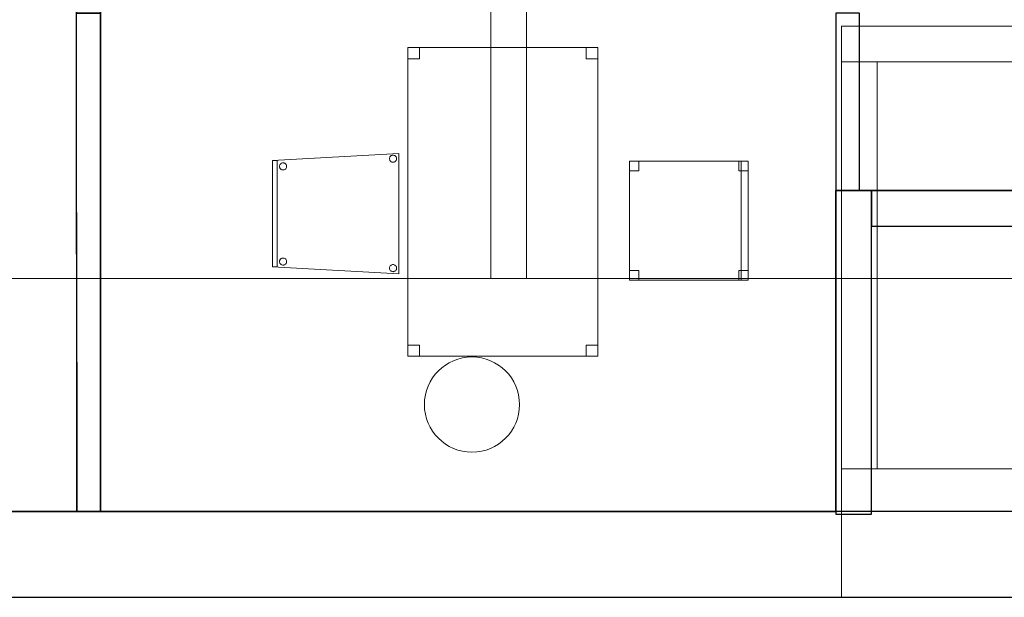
# Model space of a CAD drawing. Header units: metres. Extents: x 391.1 to 430.4, y 12.7 to 29.8.
# Tile 184 of 208: x 414.2 to 418.4, y 12.8 to 15.3. Entities that reach past the tile are written whole.
import ezdxf

# ---------------------------------------------------------------- set-up
doc = ezdxf.new("R2010")
doc.units = ezdxf.units.M
doc.layers.add('01_SUELOS', color=7, linetype='Continuous', lineweight=25, true_color=0x007f00)
for name, color, linetype, lineweight in [('02_MOBILIARIO', 7, 'Continuous', 18), ('A-COLS-____-MCUT', 7, 'Continuous', 18), ('A-COLS-____-OTLN', 7, 'Continuous', 18), ('A-DETL-____-MBND', 7, 'Continuous', 18), ('A-WALL-____-MCUT', 7, 'Continuous', 25), ('A-WALL-____-OTLN', 7, 'Continuous', 25)]:
    doc.layers.add(name, color=color, linetype=linetype, lineweight=lineweight)

# ---------------------------------------------------------------- blocks, each defined once
blk = doc.blocks.new('Family - Mur PS-1-153352-02_SAN_P0')
at = {"layer": 'A-DETL-____-MBND', "color": 253, "true_color": 0xaaaaaa}
for p, q in [((16.935, 1.34), (0, 1.34)), ((0, 1.34), (16.935, 1.34)), ((16.935, 0), (16.935, 1.34)), ((16.935, 1.34), (16.935, 0)), ((0, 0), (16.935, 0)), ((16.935, 0), (0, 0)), ((0, 0), (16.935, 0))]:
    blk.add_line(p, q, dxfattribs=at)
blk = doc.blocks.new('Family - Forjat PS-1-153468-02_SAN_P0')
at = {"layer": 'A-DETL-____-MBND', "color": 253, "true_color": 0xaaaaaa}
for p, q in [((0, 0.8), (17.975, 0.8)), ((17.975, 0.8), (0, 0.8))]:
    blk.add_line(p, q, dxfattribs=at)
blk = doc.blocks.new('Family - Evans P-1-153478-02_SAN_P0')
at = {"layer": 'A-DETL-____-MBND', "color": 253, "true_color": 0xaaaaaa}
for p, q in [((0, 0.15), (0, 0)), ((0, 0), (0, 0.15)), ((3.2397, 0.15), (0, 0.15)), ((0, 0.15), (3.2397, 0.15)), ((3.2397, 0), (3.2397, 0.15)), ((3.2397, 0.15), (3.2397, 0)), ((0, 0), (3.2397, 0)), ((0, 0), (3.2397, 0)), ((3.2397, 0), (0, 0))]:
    blk.add_line(p, q, dxfattribs=at)
blk = doc.blocks.new('Family - Evans P-1-153486-02_SAN_P0')
at = {"layer": 'A-DETL-____-MBND', "color": 253, "true_color": 0xaaaaaa}
for p, q in [((0, 0.15), (0, 0)), ((0, 0), (0, 0.15)), ((0.89, 0.15), (0, 0.15)), ((0, 0.15), (0.89, 0.15)), ((0.89, 0), (0.89, 0.15)), ((0.89, 0.15), (0.89, 0)), ((0, 0), (0.89, 0)), ((0, 0), (0.89, 0)), ((0.89, 0), (0, 0))]:
    blk.add_line(p, q, dxfattribs=at)
blk = doc.blocks.new('Family - Mur PS-1-153530-02_SAN_P0')
at = {"layer": 'A-DETL-____-MBND', "color": 253, "true_color": 0xaaaaaa}
for p, q in [((0, 0.54), (0, 0)), ((0, 0), (0, 0.54)), ((6.0771, 0.54), (0, 0.54)), ((0, 0.54), (6.0771, 0.54)), ((0, 0), (5.9652, 0)), ((5.9652, 0), (0, 0)), ((0, 0), (5.9652, 0))]:
    blk.add_line(p, q, dxfattribs=at)
blk = doc.blocks.new('Family - Evans P-1-153599-02_SAN_P0')
at = {"layer": 'A-DETL-____-MBND', "color": 253, "true_color": 0xaaaaaa}
for p, q in [((0, 0.15), (0, 0)), ((0, 0), (0, 0.15)), ((1.7101, 0.15), (0, 0.15)), ((0, 0.15), (1.7101, 0.15)), ((1.7101, 0), (1.7101, 0.15)), ((1.7101, 0.15), (1.7101, 0)), ((0, 0), (1.7101, 0)), ((0, 0), (1.7101, 0)), ((1.7101, 0), (0, 0))]:
    blk.add_line(p, q, dxfattribs=at)
blk = doc.blocks.new('Family - Cadira confident_PB-155445-02_SAN_P0')
at = {"layer": 'A-DETL-____-MBND', "color": 253, "true_color": 0xaaaaaa}
for p, q in [((0, 0.4765), (0.5326, 0.5065)), ((0.5326, 0.5065), (0, 0.4765)), ((0.4979, 0.4957), (0.5, 0.4972)), ((0.5, 0.4972), (0.4979, 0.4957)), ((0.5, 0.4972), (0.5024, 0.4983)), ((0.5024, 0.4983), (0.5, 0.4972)), ((0.5024, 0.4983), (0.5049, 0.4989)), ((0.5049, 0.4989), (0.5024, 0.4983)), ((0.5049, 0.4989), (0.5075, 0.4992)), ((0.5075, 0.4992), (0.5049, 0.4989)), ((0.5075, 0.4992), (0.5101, 0.4989)), ((0.5101, 0.4989), (0.5075, 0.4992)), ((0.5101, 0.4989), (0.5126, 0.4983)), ((0.5126, 0.4983), (0.5101, 0.4989)), ((0.5126, 0.4983), (0.515, 0.4972)), ((0.515, 0.4972), (0.5126, 0.4983)), ((0.515, 0.4972), (0.5171, 0.4957)), ((0.5171, 0.4957), (0.515, 0.4972)), ((0.5326, 0.5065), (0.5326, 0)), ((0.5326, 0), (0.5326, 0.5065)), ((0, 0.4765), (0.02, 0.4765)), ((0, 0.03), (0, 0.4765)), ((0.02, 0.4765), (0, 0.4765)), ((0, 0.4765), (0, 0.03)), ((0, 0.03), (0, 0.4765)), ((0, 0.4765), (0, 0.03)), ((0.02, 0.4765), (0.02, 0.03)), ((0.02, 0.03), (0.02, 0.4765)), ((0.0304, 0.4545), (0.0311, 0.457)), ((0.0311, 0.457), (0.0304, 0.4545)), ((0.0311, 0.457), (0.0322, 0.4593)), ((0.0322, 0.4593), (0.0311, 0.457)), ((0.0322, 0.4593), (0.0337, 0.4615)), ((0.0337, 0.4615), (0.0322, 0.4593)), ((0.0337, 0.4615), (0.0355, 0.4633)), ((0.0355, 0.4633), (0.0337, 0.4615)), ((0.0355, 0.4633), (0.0376, 0.4648)), ((0.0376, 0.4648), (0.0355, 0.4633)), ((0.0376, 0.4648), (0.04, 0.4659)), ((0.04, 0.4659), (0.0376, 0.4648)), ((0.04, 0.4659), (0.0425, 0.4666)), ((0.0425, 0.4666), (0.04, 0.4659)), ((0.0425, 0.4666), (0.0451, 0.4668)), ((0.0451, 0.4668), (0.0425, 0.4666)), ((0.0451, 0.4668), (0.0477, 0.4666)), ((0.0477, 0.4666), (0.0451, 0.4668)), ((0.0477, 0.4666), (0.0502, 0.4659)), ((0.0502, 0.4659), (0.0477, 0.4666)), ((0.0502, 0.4659), (0.0526, 0.4648)), ((0.0526, 0.4648), (0.0502, 0.4659)), ((0.0526, 0.4648), (0.0547, 0.4633)), ((0.0547, 0.4633), (0.0526, 0.4648)), ((0.0547, 0.4633), (0.0565, 0.4615)), ((0.0565, 0.4615), (0.0547, 0.4633)), ((0.0565, 0.4615), (0.058, 0.4593)), ((0.058, 0.4593), (0.0565, 0.4615)), ((0.058, 0.4593), (0.0591, 0.457)), ((0.0591, 0.457), (0.058, 0.4593)), ((0.0591, 0.457), (0.0598, 0.4545)), ((0.0598, 0.4545), (0.0591, 0.457)), ((0.4926, 0.4842), (0.4928, 0.4868)), ((0.4928, 0.4868), (0.4926, 0.4842)), ((0.4928, 0.4816), (0.4926, 0.4842)), ((0.4926, 0.4842), (0.4928, 0.4816)), ((0.4928, 0.4868), (0.4935, 0.4893)), ((0.4935, 0.4893), (0.4928, 0.4868)), ((0.4935, 0.4791), (0.4928, 0.4816)), ((0.4928, 0.4816), (0.4935, 0.4791)), ((0.4935, 0.4893), (0.4946, 0.4917)), ((0.4946, 0.4917), (0.4935, 0.4893)), ((0.4946, 0.4768), (0.4935, 0.4791)), ((0.4935, 0.4791), (0.4946, 0.4768)), ((0.4946, 0.4917), (0.4961, 0.4938)), ((0.4961, 0.4938), (0.4946, 0.4917)), ((0.4961, 0.4746), (0.4946, 0.4768)), ((0.4946, 0.4768), (0.4961, 0.4746)), ((0.4961, 0.4938), (0.4979, 0.4957)), ((0.4979, 0.4957), (0.4961, 0.4938)), ((0.4979, 0.4728), (0.4961, 0.4746)), ((0.4961, 0.4746), (0.4979, 0.4728)), ((0.5, 0.4713), (0.4979, 0.4728)), ((0.4979, 0.4728), (0.5, 0.4713)), ((0.5024, 0.4702), (0.5, 0.4713)), ((0.5, 0.4713), (0.5024, 0.4702)), ((0.5049, 0.4695), (0.5024, 0.4702)), ((0.5024, 0.4702), (0.5049, 0.4695)), ((0.5075, 0.4693), (0.5049, 0.4695)), ((0.5049, 0.4695), (0.5075, 0.4693)), ((0.5101, 0.4695), (0.5075, 0.4693)), ((0.5075, 0.4693), (0.5101, 0.4695)), ((0.5126, 0.4702), (0.5101, 0.4695)), ((0.5101, 0.4695), (0.5126, 0.4702)), ((0.515, 0.4713), (0.5126, 0.4702)), ((0.5126, 0.4702), (0.515, 0.4713)), ((0.5171, 0.4728), (0.515, 0.4713)), ((0.515, 0.4713), (0.5171, 0.4728)), ((0.5171, 0.4957), (0.519, 0.4938)), ((0.519, 0.4938), (0.5171, 0.4957)), ((0.519, 0.4746), (0.5171, 0.4728)), ((0.5171, 0.4728), (0.519, 0.4746)), ((0.519, 0.4938), (0.5204, 0.4917)), ((0.5204, 0.4917), (0.519, 0.4938)), ((0.5204, 0.4768), (0.519, 0.4746)), ((0.519, 0.4746), (0.5204, 0.4768)), ((0.5204, 0.4917), (0.5215, 0.4893)), ((0.5215, 0.4893), (0.5204, 0.4917)), ((0.5215, 0.4791), (0.5204, 0.4768)), ((0.5204, 0.4768), (0.5215, 0.4791)), ((0.5215, 0.4893), (0.5222, 0.4868)), ((0.5222, 0.4868), (0.5215, 0.4893)), ((0.5222, 0.4816), (0.5215, 0.4791)), ((0.5215, 0.4791), (0.5222, 0.4816)), ((0.5222, 0.4868), (0.5224, 0.4842)), ((0.5224, 0.4842), (0.5222, 0.4868)), ((0.5224, 0.4842), (0.5222, 0.4816)), ((0.5222, 0.4816), (0.5224, 0.4842)), ((0.0302, 0.4519), (0.0304, 0.4545)), ((0.0304, 0.4545), (0.0302, 0.4519)), ((0.0304, 0.4493), (0.0302, 0.4519)), ((0.0302, 0.4519), (0.0304, 0.4493)), ((0.0311, 0.4468), (0.0304, 0.4493)), ((0.0304, 0.4493), (0.0311, 0.4468)), ((0.0322, 0.4444), (0.0311, 0.4468)), ((0.0311, 0.4468), (0.0322, 0.4444)), ((0.0337, 0.4423), (0.0322, 0.4444)), ((0.0322, 0.4444), (0.0337, 0.4423)), ((0.0355, 0.4404), (0.0337, 0.4423)), ((0.0337, 0.4423), (0.0355, 0.4404)), ((0.0376, 0.4389), (0.0355, 0.4404)), ((0.0355, 0.4404), (0.0376, 0.4389)), ((0.04, 0.4378), (0.0376, 0.4389)), ((0.0376, 0.4389), (0.04, 0.4378)), ((0.0425, 0.4372), (0.04, 0.4378)), ((0.04, 0.4378), (0.0425, 0.4372)), ((0.0451, 0.4369), (0.0425, 0.4372)), ((0.0425, 0.4372), (0.0451, 0.4369)), ((0.0477, 0.4372), (0.0451, 0.4369)), ((0.0451, 0.4369), (0.0477, 0.4372)), ((0.0502, 0.4378), (0.0477, 0.4372)), ((0.0477, 0.4372), (0.0502, 0.4378)), ((0.0526, 0.4389), (0.0502, 0.4378)), ((0.0502, 0.4378), (0.0526, 0.4389)), ((0.0547, 0.4404), (0.0526, 0.4389)), ((0.0526, 0.4389), (0.0547, 0.4404)), ((0.0565, 0.4423), (0.0547, 0.4404)), ((0.0547, 0.4404), (0.0565, 0.4423)), ((0.058, 0.4444), (0.0565, 0.4423)), ((0.0565, 0.4423), (0.058, 0.4444)), ((0.0591, 0.4468), (0.058, 0.4444)), ((0.058, 0.4444), (0.0591, 0.4468)), ((0.0598, 0.4493), (0.0591, 0.4468)), ((0.0591, 0.4468), (0.0598, 0.4493)), ((0.0598, 0.4545), (0.06, 0.4519)), ((0.06, 0.4519), (0.0598, 0.4545)), ((0.06, 0.4519), (0.0598, 0.4493)), ((0.0598, 0.4493), (0.06, 0.4519)), ((0.0302, 0.0519), (0.0304, 0.0545)), ((0.0304, 0.0545), (0.0302, 0.0519)), ((0.0304, 0.0493), (0.0302, 0.0519)), ((0.0302, 0.0519), (0.0304, 0.0493)), ((0.0304, 0.0545), (0.0311, 0.057)), ((0.0311, 0.057), (0.0304, 0.0545)), ((0.0311, 0.0468), (0.0304, 0.0493)), ((0.0304, 0.0493), (0.0311, 0.0468)), ((0.0311, 0.057), (0.0322, 0.0593)), ((0.0322, 0.0593), (0.0311, 0.057)), ((0.0322, 0.0444), (0.0311, 0.0468)), ((0.0311, 0.0468), (0.0322, 0.0444)), ((0.0322, 0.0593), (0.0337, 0.0615)), ((0.0337, 0.0615), (0.0322, 0.0593)), ((0.0337, 0.0423), (0.0322, 0.0444)), ((0.0322, 0.0444), (0.0337, 0.0423)), ((0.0337, 0.0615), (0.0355, 0.0633)), ((0.0355, 0.0633), (0.0337, 0.0615)), ((0.0355, 0.0404), (0.0337, 0.0423)), ((0.0337, 0.0423), (0.0355, 0.0404)), ((0.0355, 0.0633), (0.0376, 0.0648)), ((0.0376, 0.0648), (0.0355, 0.0633)), ((0.0376, 0.0648), (0.04, 0.0659)), ((0.04, 0.0659), (0.0376, 0.0648)), ((0.04, 0.0659), (0.0425, 0.0666)), ((0.0425, 0.0666), (0.04, 0.0659)), ((0.0425, 0.0666), (0.0451, 0.0668)), ((0.0451, 0.0668), (0.0425, 0.0666)), ((0.0451, 0.0668), (0.0477, 0.0666)), ((0.0477, 0.0666), (0.0451, 0.0668)), ((0.0477, 0.0666), (0.0502, 0.0659)), ((0.0502, 0.0659), (0.0477, 0.0666)), ((0.0502, 0.0659), (0.0526, 0.0648)), ((0.0526, 0.0648), (0.0502, 0.0659)), ((0.0526, 0.0648), (0.0547, 0.0633)), ((0.0547, 0.0633), (0.0526, 0.0648)), ((0.0547, 0.0633), (0.0565, 0.0615)), ((0.0565, 0.0615), (0.0547, 0.0633)), ((0.0565, 0.0423), (0.0547, 0.0404)), ((0.0547, 0.0404), (0.0565, 0.0423)), ((0.0565, 0.0615), (0.058, 0.0593)), ((0.058, 0.0593), (0.0565, 0.0615)), ((0.058, 0.0444), (0.0565, 0.0423)), ((0.0565, 0.0423), (0.058, 0.0444)), ((0.058, 0.0593), (0.0591, 0.057)), ((0.0591, 0.057), (0.058, 0.0593)), ((0.0591, 0.0468), (0.058, 0.0444)), ((0.058, 0.0444), (0.0591, 0.0468)), ((0.0591, 0.057), (0.0598, 0.0545)), ((0.0598, 0.0545), (0.0591, 0.057)), ((0.0598, 0.0493), (0.0591, 0.0468)), ((0.0591, 0.0468), (0.0598, 0.0493)), ((0.0598, 0.0545), (0.06, 0.0519)), ((0.06, 0.0519), (0.0598, 0.0545)), ((0.06, 0.0519), (0.0598, 0.0493)), ((0.0598, 0.0493), (0.06, 0.0519)), ((0.02, 0.03), (0, 0.03)), ((0, 0.03), (0.02, 0.03)), ((0.5326, 0), (0, 0.03)), ((0, 0.03), (0.5326, 0)), ((0.0376, 0.0389), (0.0355, 0.0404)), ((0.0355, 0.0404), (0.0376, 0.0389)), ((0.04, 0.0378), (0.0376, 0.0389)), ((0.0376, 0.0389), (0.04, 0.0378)), ((0.0425, 0.0372), (0.04, 0.0378)), ((0.04, 0.0378), (0.0425, 0.0372)), ((0.0451, 0.0369), (0.0425, 0.0372)), ((0.0425, 0.0372), (0.0451, 0.0369)), ((0.0477, 0.0372), (0.0451, 0.0369)), ((0.0451, 0.0369), (0.0477, 0.0372)), ((0.0502, 0.0378), (0.0477, 0.0372)), ((0.0477, 0.0372), (0.0502, 0.0378)), ((0.0526, 0.0389), (0.0502, 0.0378)), ((0.0502, 0.0378), (0.0526, 0.0389)), ((0.0547, 0.0404), (0.0526, 0.0389)), ((0.0526, 0.0389), (0.0547, 0.0404)), ((0.4926, 0.0242), (0.4928, 0.0268)), ((0.4928, 0.0268), (0.4926, 0.0242)), ((0.4928, 0.0216), (0.4926, 0.0242)), ((0.4926, 0.0242), (0.4928, 0.0216)), ((0.4928, 0.0268), (0.4935, 0.0293)), ((0.4935, 0.0293), (0.4928, 0.0268)), ((0.4935, 0.0191), (0.4928, 0.0216)), ((0.4928, 0.0216), (0.4935, 0.0191)), ((0.4935, 0.0293), (0.4946, 0.0317)), ((0.4946, 0.0317), (0.4935, 0.0293)), ((0.4946, 0.0168), (0.4935, 0.0191)), ((0.4935, 0.0191), (0.4946, 0.0168)), ((0.4946, 0.0317), (0.4961, 0.0338)), ((0.4961, 0.0338), (0.4946, 0.0317)), ((0.4961, 0.0146), (0.4946, 0.0168)), ((0.4946, 0.0168), (0.4961, 0.0146)), ((0.4961, 0.0338), (0.4979, 0.0357)), ((0.4979, 0.0357), (0.4961, 0.0338)), ((0.4979, 0.0128), (0.4961, 0.0146)), ((0.4961, 0.0146), (0.4979, 0.0128)), ((0.4979, 0.0357), (0.5, 0.0372)), ((0.5, 0.0372), (0.4979, 0.0357)), ((0.5, 0.0113), (0.4979, 0.0128)), ((0.4979, 0.0128), (0.5, 0.0113)), ((0.5, 0.0372), (0.5024, 0.0383)), ((0.5024, 0.0383), (0.5, 0.0372)), ((0.5024, 0.0102), (0.5, 0.0113)), ((0.5, 0.0113), (0.5024, 0.0102)), ((0.5024, 0.0383), (0.5049, 0.0389)), ((0.5049, 0.0389), (0.5024, 0.0383)), ((0.5049, 0.0095), (0.5024, 0.0102)), ((0.5024, 0.0102), (0.5049, 0.0095)), ((0.5049, 0.0389), (0.5075, 0.0392)), ((0.5075, 0.0392), (0.5049, 0.0389)), ((0.5075, 0.0093), (0.5049, 0.0095)), ((0.5049, 0.0095), (0.5075, 0.0093)), ((0.5075, 0.0392), (0.5101, 0.0389)), ((0.5101, 0.0389), (0.5075, 0.0392)), ((0.5101, 0.0095), (0.5075, 0.0093)), ((0.5075, 0.0093), (0.5101, 0.0095)), ((0.5101, 0.0389), (0.5126, 0.0383)), ((0.5126, 0.0383), (0.5101, 0.0389)), ((0.5126, 0.0102), (0.5101, 0.0095)), ((0.5101, 0.0095), (0.5126, 0.0102)), ((0.5126, 0.0383), (0.515, 0.0372)), ((0.515, 0.0372), (0.5126, 0.0383)), ((0.515, 0.0113), (0.5126, 0.0102)), ((0.5126, 0.0102), (0.515, 0.0113)), ((0.515, 0.0372), (0.5171, 0.0357)), ((0.5171, 0.0357), (0.515, 0.0372)), ((0.5171, 0.0128), (0.515, 0.0113)), ((0.515, 0.0113), (0.5171, 0.0128)), ((0.5171, 0.0357), (0.519, 0.0338)), ((0.519, 0.0338), (0.5171, 0.0357)), ((0.519, 0.0146), (0.5171, 0.0128)), ((0.5171, 0.0128), (0.519, 0.0146)), ((0.519, 0.0338), (0.5204, 0.0317)), ((0.5204, 0.0317), (0.519, 0.0338)), ((0.5204, 0.0168), (0.519, 0.0146)), ((0.519, 0.0146), (0.5204, 0.0168)), ((0.5204, 0.0317), (0.5215, 0.0293)), ((0.5215, 0.0293), (0.5204, 0.0317)), ((0.5215, 0.0191), (0.5204, 0.0168)), ((0.5204, 0.0168), (0.5215, 0.0191)), ((0.5215, 0.0293), (0.5222, 0.0268)), ((0.5222, 0.0268), (0.5215, 0.0293)), ((0.5222, 0.0216), (0.5215, 0.0191)), ((0.5215, 0.0191), (0.5222, 0.0216)), ((0.5222, 0.0268), (0.5224, 0.0242)), ((0.5224, 0.0242), (0.5222, 0.0268)), ((0.5224, 0.0242), (0.5222, 0.0216)), ((0.5222, 0.0216), (0.5224, 0.0242))]:
    blk.add_line(p, q, dxfattribs=at)
blk = doc.blocks.new('Family - Envans PB-155469-02_SAN_P0')
at = {"layer": 'A-WALL-____-OTLN', "color": 253, "true_color": 0xaaaaaa}
for p, q in [((0, 0.1), (0, 0)), ((0, 0.1), (0, 0.0414)), ((1.2571, 0.1), (0, 0.1)), ((0, 0.1), (2.4451, 0.1)), ((0, 0.1), (0, 0)), ((0, 0.1), (2.4451, 0.1)), ((1.2571, 0.1), (2.0951, 0.1)), ((2.4451, 0.1), (2.0951, 0.1)), ((2.0951, 0.1), (2.0951, 0.0001)), ((2.0951, 0.0001), (2.0951, 0.1)), ((2.4451, 0.1), (2.0951, 0.1)), ((2.0951, 0.06), (2.0951, 0.1)), ((2.4451, 0.0001), (2.4451, 0.1)), ((2.4451, 0), (2.4451, 0.1)), ((2.4451, 0), (2.4451, 0.1)), ((2.4451, 0.0001), (2.4451, 0.1)), ((2.0951, 0.0001), (2.0951, 0.06)), ((0, 0.0414), (0, 0)), ((2.0951, 0.0001), (2.4451, 0.0001)), ((2.4451, 0.0001), (2.0951, 0.0001)), ((2.2351, 0.0001), (2.0951, 0.0001)), ((2.4451, 0.0001), (2.2351, 0.0001)), ((2.4451, 0), (2.4451, 0.0001)), ((2.4451, 0), (2.4451, 0)), ((0, 0), (2.4451, 0)), ((0, 0), (1.4336, 0)), ((2.4451, 0), (0, 0)), ((1.4336, 0), (2.4451, 0))]:
    blk.add_line(p, q, dxfattribs=at)
at = {"layer": 'A-WALL-____-OTLN', "color": 253, "lineweight": 18, "true_color": 0xaaaaaa}
blk.add_line((0, 0), (2.4451, 0), dxfattribs=at)
blk = doc.blocks.new('Family - Envans PB-155672-02_SAN_P0')
at = {"layer": 'A-WALL-____-MCUT', "color": 253, "true_color": 0xaaaaaa}
for p, q in [((0, 0.1), (0, 0)), ((0.7458, 0.1), (0, 0.1)), ((0.7458, 0), (0.7458, 0.1)), ((0, 0), (0.7458, 0))]:
    blk.add_line(p, q, dxfattribs=at)
at = {"layer": 'A-WALL-____-OTLN', "color": 253, "true_color": 0xaaaaaa}
for p, q in [((0, 0.1), (0, 0)), ((0.7458, 0.1), (0, 0.1)), ((0.7458, 0), (0.7458, 0.1)), ((0, 0), (0.7458, 0))]:
    blk.add_line(p, q, dxfattribs=at)
at = {"layer": 'A-WALL-____-OTLN', "color": 253, "lineweight": 18, "true_color": 0xaaaaaa}
blk.add_line((0, 0), (0.7458, 0), dxfattribs=at)
blk = doc.blocks.new('Family - Envans PB-155772-02_SAN_P0')
at = {"layer": 'A-WALL-____-MCUT', "color": 253, "true_color": 0xaaaaaa}
for p, q in [((4.8945, 0.15), (0, 0.15)), ((0, 0.15), (0, 0)), ((0, 0), (4.8945, 0))]:
    blk.add_line(p, q, dxfattribs=at)
at = {"layer": 'A-WALL-____-OTLN', "color": 253, "true_color": 0xaaaaaa}
for p, q in [((6.1948, 0.15), (0, 0.15)), ((0, 0.15), (0, 0)), ((0, 0), (6.1637, 0))]:
    blk.add_line(p, q, dxfattribs=at)
at = {"layer": 'A-WALL-____-OTLN', "color": 253, "lineweight": 18, "true_color": 0xaaaaaa}
blk.add_line((0, 0), (6.1637, 0), dxfattribs=at)
blk = doc.blocks.new('Family - Pilar PB-155786-02_SAN_P0')
at = {"layer": 'A-COLS-____-MCUT', "color": 253, "true_color": 0xaaaaaa}
for start, end in [(360, 180), (180, 360)]:
    blk.add_arc((0.2, 0.2), 0.2, start, end, dxfattribs=at)
at = {"layer": 'A-COLS-____-OTLN', "color": 253, "true_color": 0xaaaaaa}
for start, end in [(360, 180), (180, 360)]:
    blk.add_arc((0.2, 0.2), 0.2, start, end, dxfattribs=at)
blk = doc.blocks.new('Family - Taula 140X80_PB-155832-02_SAN_P0')
at = {"layer": 'A-DETL-____-MBND', "color": 253, "true_color": 0xaaaaaa}
for p, q in [((0, 1.2507), (0, 1.2972)), ((0, 1.2972), (0.05, 1.2972)), ((0.05, 1.2972), (0, 1.2972)), ((0, 1.2972), (0, 1.2507)), ((0, 0), (0, 1.2972)), ((0, 1.2972), (0.8001, 1.2972)), ((0.8001, 1.2972), (0, 1.2972)), ((0, 1.2972), (0, 0)), ((0.05, 1.2972), (0.05, 1.2507)), ((0.05, 1.2507), (0.05, 1.2972)), ((0.7501, 1.2507), (0.7501, 1.2972)), ((0.7501, 1.2972), (0.8001, 1.2972)), ((0.8001, 1.2972), (0.7501, 1.2972)), ((0.7501, 1.2972), (0.7501, 1.2507)), ((0.8001, 1.2972), (0.8001, 1.2507)), ((0.8001, 1.2507), (0.8001, 1.2972)), ((0.8001, 1.2972), (0.8001, 0)), ((0.8001, 0), (0.8001, 1.2972)), ((0.05, 1.2507), (0, 1.2507)), ((0, 1.2507), (0.05, 1.2507)), ((0.8001, 1.2507), (0.7501, 1.2507)), ((0.7501, 1.2507), (0.8001, 1.2507)), ((0, 0), (0, 0.0464)), ((0, 0.0464), (0.05, 0.0464)), ((0.05, 0.0464), (0, 0.0464)), ((0, 0.0464), (0, 0)), ((0.05, 0.0464), (0.05, 0)), ((0.05, 0), (0.05, 0.0464)), ((0.7501, 0), (0.7501, 0.0464)), ((0.7501, 0.0464), (0.8001, 0.0464)), ((0.8001, 0.0464), (0.7501, 0.0464)), ((0.7501, 0.0464), (0.7501, 0)), ((0.8001, 0.0464), (0.8001, 0)), ((0.8001, 0), (0.8001, 0.0464)), ((0.05, 0), (0, 0)), ((0, 0), (0.05, 0)), ((0.8001, 0), (0, 0)), ((0, 0), (0.8001, 0)), ((0.8001, 0), (0.7501, 0)), ((0.7501, 0), (0.8001, 0))]:
    blk.add_line(p, q, dxfattribs=at)
blk = doc.blocks.new('Family - Mur PB-155836-02_SAN_P0')
at = {"layer": 'A-WALL-____-MCUT', "color": 253, "true_color": 0xaaaaaa}
for p, q in [((22.9756, 0.36), (0, 0.36)), ((0, 0), (22.901, 0))]:
    blk.add_line(p, q, dxfattribs=at)
at = {"layer": 'A-WALL-____-OTLN', "color": 253, "true_color": 0xaaaaaa}
for p, q in [((22.9756, 0.36), (0, 0.36)), ((0, 0), (22.901, 0))]:
    blk.add_line(p, q, dxfattribs=at)
at = {"layer": 'A-WALL-____-OTLN', "color": 253, "lineweight": 18, "true_color": 0xaaaaaa}
blk.add_line((0, 0), (22.901, 0), dxfattribs=at)
blk = doc.blocks.new('Family - Envans PB-155866-02_SAN_P0')
at = {"layer": 'A-WALL-____-MCUT', "color": 253, "true_color": 0xaaaaaa}
for p, q in [((1.3599, 0.15), (0, 0.15)), ((0, 0.15), (0, 0)), ((1.3599, 0), (1.3599, 0.15)), ((0, 0), (1.3599, 0))]:
    blk.add_line(p, q, dxfattribs=at)
at = {"layer": 'A-WALL-____-OTLN', "color": 253, "true_color": 0xaaaaaa}
for p, q in [((1.3599, 0.15), (0, 0.15)), ((0, 0.15), (0, 0)), ((1.3599, 0), (1.3599, 0.15)), ((0, 0), (1.3599, 0))]:
    blk.add_line(p, q, dxfattribs=at)
at = {"layer": 'A-WALL-____-OTLN', "color": 253, "lineweight": 18, "true_color": 0xaaaaaa}
blk.add_line((0, 0), (1.3599, 0), dxfattribs=at)
blk = doc.blocks.new('Family - Cadira d_Oficina_PA-155895-02_SAN_P0')
at = {"layer": 'A-DETL-____-MBND', "color": 253, "true_color": 0xaaaaaa}
for p, q in [((0, 0.46), (0, 0.5)), ((0, 0.5), (0.04, 0.5)), ((0, 0.5), (0, 0.46)), ((0.04, 0.5), (0, 0.5)), ((0, 0), (0, 0.5)), ((0, 0.5), (0.5, 0.5)), ((0.5, 0.5), (0, 0.5)), ((0, 0.5), (0, 0)), ((0.04, 0.5), (0.04, 0.46)), ((0.04, 0.46), (0.04, 0.5)), ((0.46, 0.46), (0.46, 0.5)), ((0.46, 0.5), (0.5, 0.5)), ((0.46, 0.5), (0.46, 0.46)), ((0.5, 0.5), (0.46, 0.5)), ((0.47, 0), (0.47, 0.5)), ((0.47, 0.5), (0.5, 0.5)), ((0.47, 0.5), (0.47, 0)), ((0.5, 0.5), (0.47, 0.5)), ((0.5, 0.5), (0.5, 0.46)), ((0.5, 0.46), (0.5, 0.5)), ((0.5, 0.5), (0.5, 0)), ((0.5, 0), (0.5, 0.5)), ((0.5, 0.5), (0.5, 0)), ((0.5, 0), (0.5, 0.5)), ((0.04, 0.46), (0, 0.46)), ((0, 0.46), (0.04, 0.46)), ((0.5, 0.46), (0.46, 0.46)), ((0.46, 0.46), (0.5, 0.46)), ((0, 0), (0, 0.04)), ((0, 0.04), (0.04, 0.04)), ((0, 0.04), (0, 0)), ((0.04, 0.04), (0, 0.04)), ((0.04, 0), (0, 0)), ((0, 0), (0.04, 0)), ((0.5, 0), (0, 0)), ((0, 0), (0.5, 0)), ((0.04, 0.04), (0.04, 0)), ((0.04, 0), (0.04, 0.04)), ((0.46, 0), (0.46, 0.04)), ((0.46, 0.04), (0.5, 0.04)), ((0.46, 0.04), (0.46, 0)), ((0.5, 0.04), (0.46, 0.04)), ((0.5, 0), (0.46, 0)), ((0.46, 0), (0.5, 0)), ((0.5, 0), (0.47, 0)), ((0.47, 0), (0.5, 0)), ((0.5, 0.04), (0.5, 0)), ((0.5, 0), (0.5, 0.04))]:
    blk.add_line(p, q, dxfattribs=at)
blk = doc.blocks.new('Family - LONDR55-XX_ZZ-ARQ-CAA-M3D-Londres55-155971-02_SAN_P0')
at = {"layer": '01_SUELOS', "color": 9, "true_color": 0xaad4aa}
for p, q in [((20.338, 1.3499), (24.034, 1.35)), ((20.338, 1.3499), (24.034, 1.35)), ((20.338, 1.3499), (24.034, 1.35)), ((20.338, 1.3499), (24.034, 1.35)), ((20.338, 0), (20.338, 1.3499)), ((20.338, 0), (20.338, 1.3499)), ((20.338, 1.3499), (20.338, 0)), ((20.338, 1.3499), (20.338, 0)), ((1.4973, 0), (20.338, 0)), ((1.4973, 0), (20.338, 0)), ((1.4973, 0), (20.338, 0)), ((20.338, 0), (1.4973, 0))]:
    blk.add_line(p, q, dxfattribs=at)
blk = doc.blocks.new('LONDR55-XX_ZZ-ARQ-CAA-M3D-Londres55_ifc-1-02_SAN_P0')
at = {"layer": '01_SUELOS', "color": 253, "lineweight": 18, "true_color": 0xaaaaaa}
for name, p in [('Family - LONDR55-XX_ZZ-ARQ-CAA-M3D-Londres55-155971-02_SAN_P0', (397.3291, 13.2006)), ('Family - Forjat PS-1-153468-02_SAN_P0', (400.7564, 13.3806))]:
    blk.add_blockref(name, p, dxfattribs=at)
at = {"layer": '02_MOBILIARIO', "color": 253, "lineweight": 18, "true_color": 0xaaaaaa}
for name, p in [('Family - Taula 140X80_PB-155832-02_SAN_P0', (415.867, 13.8536)), ('Family - Cadira confident_PB-155445-02_SAN_P0', (415.2977, 14.1998)), ('Family - Cadira d_Oficina_PA-155895-02_SAN_P0', (416.7995, 14.1737))]:
    blk.add_blockref(name, p, dxfattribs=at)
at = {"layer": 'A-COLS-____-OTLN', "color": 253, "lineweight": 18, "true_color": 0xaaaaaa}
blk.add_blockref('Family - Pilar PB-155786-02_SAN_P0', (415.9373, 13.4507), dxfattribs=at)
at = {"layer": 'A-WALL-____-OTLN', "color": 253, "lineweight": 18, "true_color": 0xaaaaaa}
for name, p, rotation in [('Family - Evans P-1-153478-02_SAN_P0', (416.3664, 14.1806), 90), ('Family - Envans PB-155469-02_SAN_P0', (414.575, 13.2006), 90.0113330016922), ('Family - Envans PB-155672-02_SAN_P0', (417.7671, 14.5505), 89.98851153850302), ('Family - Evans P-1-153486-02_SAN_P0', (418.5814, 15.2407), 180), ('Family - Evans P-1-153599-02_SAN_P0', (417.6914, 15.0907), 270), ('Family - Envans PB-155866-02_SAN_P0', (417.8171, 13.1906), 90)]:
    blk.add_blockref(name, p, dxfattribs=dict(at, rotation=rotation))
for name, p in [('Family - Envans PB-155772-02_SAN_P0', (417.8171, 14.4006)), ('Family - Mur PS-1-153352-02_SAN_P0', (400.7564, 12.8406)), ('Family - Mur PS-1-153530-02_SAN_P0', (417.6914, 12.8406)), ('Family - Mur PB-155836-02_SAN_P0', (400.7564, 12.8406))]:
    blk.add_blockref(name, p, dxfattribs=at)

msp = doc.modelspace()

# ---------------------------------------------------------------- block references
at = {"lineweight": 5}
msp.add_blockref('LONDR55-XX_ZZ-ARQ-CAA-M3D-Londres55_ifc-1-02_SAN_P0', (0, 0), dxfattribs=at)

doc.saveas('drawing.dxf')
